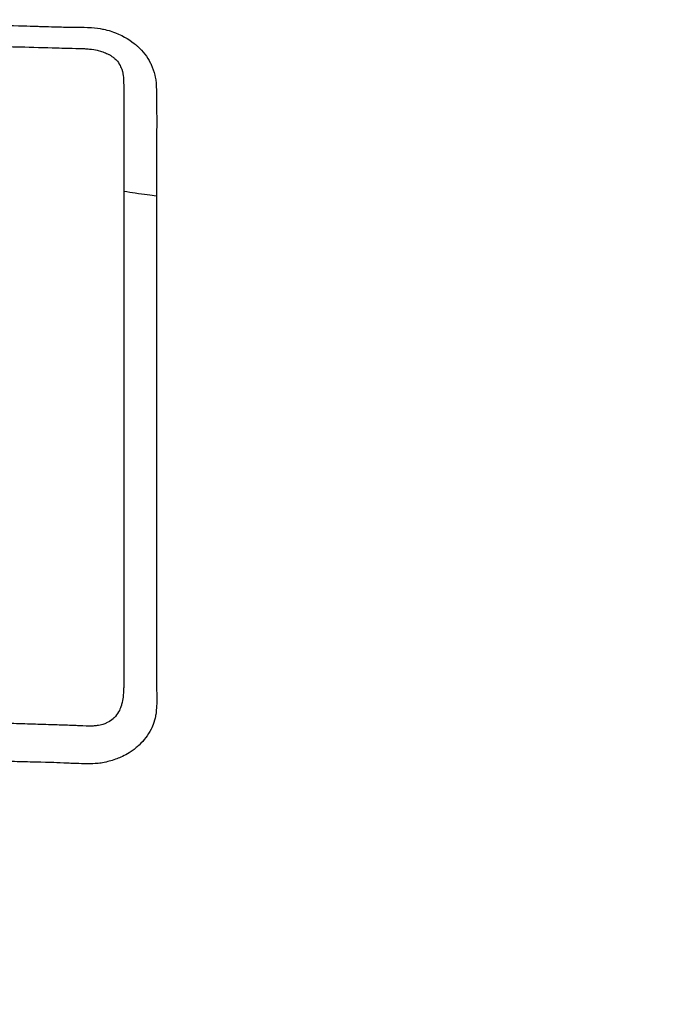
# Model space of a CAD drawing. Header units: millimetres. Extents: x 0 to 5219, y 0 to 2970.
# Tile 135 of 233: x 1013 to 1032, y 2724 to 2754. Entities that reach past the tile are written whole.
import ezdxf

# ---------------------------------------------------------------- set-up
doc = ezdxf.new("R2010")
doc.units = ezdxf.units.MM
doc.header["$LTSCALE"] = 0.2

# ---------------------------------------------------------------- blocks, each defined once
blk = doc.blocks.new('A$Cd797e9e4')
for p, q in [((11.531, 50.154), (11.531, 50.154)), ((11.531, 50.126), (11.531, 50.126)), ((11.529, 48.831), (11.528, 48.832))]:
    blk.add_line(p, q)
for centre, major_axis, start_param, end_param in [((0, 0), (-98.024, 0), 2.458015, 6.966763), ((0, 0.014), (97.379, 0), 5.607779, 7.641892), ((0, 0.006), (-49.176, 0), 4.475712, 4.475713), ((0, 0.002), (-44.179, 0), 4.448338, 4.44834), ((9.822, -1.949), (-38, 0), 4.667399, 4.667404)]:
    blk.add_ellipse(centre, major_axis=major_axis, ratio=0.999999, start_param=start_param, end_param=end_param)
for points, knots in [([(-0.057, 74.915), (0.41, 74.914), (2.636, 74.931), (7.582, 74.47), (9.478, 74.205), (12.611, 73.621), (13.856, 73.35), (16.741, 72.628), (18.37, 72.149), (20.895, 71.292), (21.806, 70.959), (23.188, 70.416), (23.666, 70.221), (26.68, 68.947), (29.141, 67.703), (34.65, 64.438), (37.625, 62.296), (40.752, 59.585), (41.116, 59.261), (44.46, 56.217), (47.148, 53.213), (49.79, 49.621), (50.081, 49.215), (50.635, 48.422), (50.902, 48.031), (51.3, 47.432), (51.436, 47.224), (52.075, 46.237), (52.596, 45.393), (53.34, 44.115), (53.587, 43.678), (54.484, 42.046), (55.087, 40.857), (56.243, 38.385), (56.805, 37.059), (57.547, 35.133), (57.759, 34.56), (58.593, 32.201), (59.125, 30.437), (59.633, 28.407), (59.69, 28.174), (59.863, 27.443), (59.973, 26.948), (60.149, 26.098), (60.222, 25.73), (60.667, 23.329), (61.115, 20.274), (61.218, 16.266), (61.222, 16.08), (61.268, 13.148), (61.091, 10.615), (60.74, 7.176), (60.533, 5.664), (59.818, 1.521), (59.201, -1.087), (58.302, -4.117), (58.154, -4.596), (57.715, -5.968), (57.411, -6.857), (56.809, -8.511), (56.512, -9.286), (56.069, -10.381), (55.931, -10.716), (55.539, -11.649), (55.269, -12.272), (54.815, -13.277), (54.642, -13.654), (54.466, -14.028)], [0.000004, 0.000004, 0.000004, 0.000004, 0.139875, 0.139875, 0.227512, 0.227512, 0.285894, 0.285894, 0.363713, 0.363713, 0.408155, 0.408155, 0.431826, 0.431826, 0.55804, 0.55804, 0.726318, 0.726318, 0.748791, 0.748791, 0.934846, 0.934846, 0.958293, 0.958293, 0.980317, 0.980317, 0.992046, 0.992046, 1.035571, 1.035571, 1.057896, 1.057896, 1.118512, 1.118512, 1.185121, 1.185121, 1.212956, 1.212956, 1.299325, 1.299325, 1.310275, 1.310275, 1.333714, 1.333714, 1.350359, 1.350359, 1.438721, 1.438721, 1.44302, 1.44302, 1.506527, 1.506527, 1.556602, 1.556602, 1.644538, 1.644538, 1.661123, 1.661123, 1.692259, 1.692259, 1.719331, 1.719331, 1.731162, 1.731162, 1.752878, 1.752878, 1.765924, 1.765924, 1.765924, 1.765924]), ([(-0.132, 70.393), (0.449, 70.395), (1.566, 70.394), (3.21, 70.276), (3.739, 70.239), (4.252, 70.193), (4.75, 70.141), (5.367, 70.078), (5.96, 70.005), (6.529, 69.926), (6.98, 69.863), (8.081, 69.715), (9.809, 69.366), (11.136, 69.098), (12.208, 68.834), (13.036, 68.619), (13.077, 68.608), (13.118, 68.598), (13.159, 68.587), (15.539, 67.962), (17.58, 67.264), (19.303, 66.594), (19.337, 66.581), (20.365, 66.213), (22.31, 65.323), (22.318, 65.319), (22.326, 65.315), (22.334, 65.311), (24.057, 64.522), (25.02, 63.992), (25.289, 63.849), (27.177, 62.845), (29.001, 61.733), (30.748, 60.52), (30.788, 60.493), (30.827, 60.465), (30.866, 60.438), (31.016, 60.333), (32.185, 59.565), (34.187, 57.918), (34.717, 57.482), (35.303, 56.983), (35.937, 56.412), (36.8, 55.636), (37.523, 54.934), (38.124, 54.326), (39.475, 52.96), (40.218, 52.079), (40.472, 51.785), (41.591, 50.49), (42.431, 49.39), (43.054, 48.537), (43.725, 47.617), (44.145, 46.983), (44.358, 46.662), (45.382, 45.111), (46.114, 43.822), (46.638, 42.848), (47.062, 42.06), (47.35, 41.476), (47.528, 41.11), (47.81, 40.532), (48.272, 39.57), (48.835, 38.192), (49.143, 37.438), (49.388, 36.784), (49.584, 36.235), (49.727, 35.836), (49.844, 35.492), (49.938, 35.206), (50.155, 34.552), (50.477, 33.546), (50.834, 32.169), (51.29, 30.413), (51.471, 29.376), (51.524, 29.09), (51.534, 29.041), (51.543, 28.992), (51.552, 28.943), (51.928, 26.913), (52.17, 24.861), (52.276, 22.802), (52.295, 22.433), (52.314, 21.997), (52.325, 21.493), (52.338, 20.949), (52.343, 20.326), (52.332, 19.624), (52.302, 17.833), (52.198, 16.783), (52.171, 16.468), (52.101, 15.65), (52.009, 14.833), (51.896, 14.018), (51.72, 12.749), (51.492, 11.485), (51.212, 10.232), (50.909, 8.868), (50.58, 7.676), (50.266, 6.651), (49.96, 5.654), (49.668, 4.814), (49.414, 4.125), (48.786, 2.422), (48.122, 0.92), (47.478, -0.394), (47.381, -0.593), (47.284, -0.787), (47.187, -0.977)], [-1, -1, -1, -1, -0.96875, -0.96875, -0.96875, -0.9547937, -0.9547937, -0.9547937, -0.9375, -0.9375, -0.9375, -0.90625, -0.90625, -0.90625, -0.875, -0.875, -0.875, -0.8739463, -0.8739463, -0.8739463, -0.8125, -0.8125, -0.8125, -0.7813822, -0.7813822, -0.7813822, -0.78125, -0.78125, -0.78125, -0.75, -0.75, -0.75, -0.6888795, -0.6888795, -0.6888795, -0.6875, -0.6875, -0.6875, -0.6380723, -0.6380723, -0.6380723, -0.625, -0.625, -0.625, -0.6057577, -0.6057577, -0.6057577, -0.5625, -0.5625, -0.5625, -0.5324119, -0.5324119, -0.5324119, -0.5, -0.5, -0.5, -0.4654336, -0.4654336, -0.4654336, -0.4375, -0.4375, -0.4375, -0.40625, -0.40625, -0.40625, -0.3881699, -0.3881699, -0.3881699, -0.375, -0.375, -0.375, -0.34375, -0.34375, -0.34375, -0.3125, -0.3125, -0.3125, -0.3110249, -0.3110249, -0.3110249, -0.25, -0.25, -0.25, -0.2349777, -0.2349777, -0.2349777, -0.21875, -0.21875, -0.21875, -0.1875, -0.1875, -0.1875, -0.1630802, -0.1630802, -0.1630802, -0.125, -0.125, -0.125, -0.0933033, -0.0933033, -0.0933033, -0.0625, -0.0625, -0.0625, -0.0165509, -0.0165509, -0.0165509, -0.0096046, -0.0096046, -0.0096046, -0.0096046]), ([(46.354, 0.125), (46.505, 0.463), (46.653, 0.805), (47.544, 2.943), (48.171, 4.782), (49.688, 10.36), (50.228, 14.193), (50.29, 20.593), (50.093, 23.137), (48.818, 30.906), (46.865, 36.937), (39.976, 47.638), (35.782, 52.328), (26.807, 58.767), (23.109, 60.8), (16.479, 63.508), (13.649, 64.408), (8.648, 65.563), (6.474, 65.931), (2.833, 66.295), (1.355, 66.374), (-0.132, 66.371)], [-12.438557, -12.438557, -12.438557, -12.438557, -12.251128, -12.251128, -11.274972, -11.274972, -9.337784, -9.337784, -8.051587, -8.051587, -5.366006, -5.366006, -3.267179, -3.267179, -1.993957, -1.993957, -1.102626, -1.102626, -0.445934, -0.445934, 0, 0, 0, 0]), ([(-12.336, 52.328), (-12.31, 52.377), (-12.28, 52.427), (-12.247, 52.479), (-12.183, 52.575), (-12.082, 52.716), (-11.905, 52.871), (-11.854, 52.915), (-11.798, 52.96), (-11.735, 53.005), (-11.644, 53.069), (-11.537, 53.133), (-11.412, 53.189), (-11.388, 53.201), (-11.344, 53.22), (-11.278, 53.245), (-11.264, 53.25), (-11.25, 53.255), (-11.234, 53.261), (-11.155, 53.288), (-11.092, 53.306), (-11.046, 53.318), (-10.833, 53.373), (-10.686, 53.384), (-10.617, 53.393), (-10.595, 53.395), (-10.572, 53.398), (-10.548, 53.4), (-10.537, 53.4), (-10.526, 53.401), (-10.515, 53.402), (-10.497, 53.404), (-10.471, 53.405), (-10.437, 53.407), (-10.385, 53.41), (-10.329, 53.413), (-10.268, 53.415), (-10.142, 53.42), (-10.007, 53.424), (-9.862, 53.426), (-9.76, 53.427), (-9.658, 53.429), (-9.556, 53.43), (-9.45, 53.432), (-9.358, 53.433), (-9.279, 53.434), (-9.269, 53.435), (-9.189, 53.437), (-9.041, 53.441), (-8.613, 53.452), (-7.609, 53.48), (-6.029, 53.508), (-5.188, 53.524), (-4.183, 53.539), (-3.015, 53.549), (-2.993, 53.549), (-2.97, 53.549), (-2.948, 53.55), (-1.965, 53.558), (-0.983, 53.562), (0, 53.562), (1.005, 53.562), (2.01, 53.556), (3.015, 53.547), (3.893, 53.538), (4.77, 53.526), (5.648, 53.51), (5.779, 53.508), (5.906, 53.506), (6.029, 53.503), (7.698, 53.472), (8.647, 53.444), (8.878, 53.437), (8.934, 53.435), (8.987, 53.434), (9.039, 53.432), (9.308, 53.425), (9.524, 53.419), (9.688, 53.415), (9.696, 53.415), (9.829, 53.414), (10.088, 53.411), (10.26, 53.409), (10.4, 53.404), (10.509, 53.397), (10.522, 53.396), (10.535, 53.396), (10.548, 53.395), (10.676, 53.387), (10.788, 53.37), (10.884, 53.351), (10.919, 53.344), (10.986, 53.331), (11.08, 53.304), (11.125, 53.291), (11.191, 53.272), (11.275, 53.239), (11.547, 53.134), (11.754, 52.996), (11.906, 52.866), (11.918, 52.856), (11.93, 52.846), (11.941, 52.836)], [-0.7142094, -0.7142094, -0.7142094, -0.7142094, -0.7125, -0.7125, -0.7125, -0.7052, -0.7052, -0.7052, -0.703125, -0.703125, -0.703125, -0.6984375, -0.6984375, -0.6984375, -0.6964914, -0.6964914, -0.6964914, -0.6960938, -0.6960938, -0.6960938, -0.69375, -0.69375, -0.69375, -0.6890625, -0.6890625, -0.6890625, -0.6882429, -0.6882429, -0.6882429, -0.6878906, -0.6878906, -0.6878906, -0.6867188, -0.6867188, -0.6867188, -0.684375, -0.684375, -0.684375, -0.6796875, -0.6796875, -0.6796875, -0.6773438, -0.6773438, -0.6773438, -0.675, -0.675, -0.675, -0.6612454, -0.6612454, -0.6612454, -0.6215414, -0.6215414, -0.6215414, -0.6004041, -0.6004041, -0.6004041, -0.6, -0.6, -0.6, -0.5657113, -0.5657113, -0.5657113, -0.530642, -0.530642, -0.530642, -0.5, -0.5, -0.5, -0.4974224, -0.4974224, -0.4974224, -0.4625, -0.4625, -0.4625, -0.4609813, -0.4609813, -0.4609813, -0.453125, -0.453125, -0.453125, -0.4484375, -0.4484375, -0.4484375, -0.44375, -0.44375, -0.44375, -0.4433217, -0.4433217, -0.4433217, -0.4390625, -0.4390625, -0.4390625, -0.4367187, -0.4367187, -0.4367187, -0.434375, -0.434375, -0.434375, -0.4257634, -0.4257634, -0.4257634, -0.4250819, -0.4250819, -0.4250819, -0.4250819]), ([(0.007, 52.915), (0.935, 52.915), (1.862, 52.911), (2.789, 52.903), (3.602, 52.896), (4.415, 52.886), (5.228, 52.873), (5.348, 52.871), (5.465, 52.869), (5.578, 52.867), (7.007, 52.843), (7.837, 52.821), (8.069, 52.815), (8.167, 52.813), (8.265, 52.811), (8.364, 52.808), (8.739, 52.798), (9.113, 52.79), (9.488, 52.777), (9.496, 52.777), (9.585, 52.774), (9.756, 52.768), (9.868, 52.764), (10.015, 52.764), (10.197, 52.76), (10.207, 52.76), (10.217, 52.76), (10.227, 52.76), (10.261, 52.758), (10.295, 52.757), (10.332, 52.754), (10.374, 52.751), (10.413, 52.748), (10.448, 52.744), (10.472, 52.742), (10.495, 52.739), (10.515, 52.736), (10.527, 52.735), (10.648, 52.732), (10.85, 52.668), (10.908, 52.65), (10.96, 52.63), (11.005, 52.61), (11.019, 52.604), (11.042, 52.594), (11.073, 52.578), (11.082, 52.574), (11.091, 52.569), (11.1, 52.563), (11.11, 52.557), (11.12, 52.551), (11.131, 52.544), (11.158, 52.527), (11.181, 52.51), (11.202, 52.494)], [0.4344281, 0.4344281, 0.4344281, 0.4344281, 0.4693588, 0.4693588, 0.4693588, 0.5, 0.5, 0.5, 0.5026118, 0.5026118, 0.5026118, 0.5357143, 0.5357143, 0.5357143, 0.5394233, 0.5394233, 0.5394233, 0.5535714, 0.5535714, 0.5535714, 0.5589548, 0.5589548, 0.5589548, 0.5625, 0.5625, 0.5625, 0.5630254, 0.5630254, 0.5630254, 0.5647321, 0.5647321, 0.5647321, 0.5660423, 0.5660423, 0.5660423, 0.5669643, 0.5669643, 0.5669643, 0.5714286, 0.5714286, 0.5714286, 0.5731027, 0.5731027, 0.5731027, 0.5739397, 0.5739397, 0.5739397, 0.5743472, 0.5743472, 0.5743472, 0.5747768, 0.5747768, 0.5747768, 0.5757284, 0.5757284, 0.5757284, 0.5757284]), ([(11.941, 52.836), (11.943, 52.835), (11.944, 52.833), (11.945, 52.832), (12.119, 52.677), (12.25, 52.502), (12.34, 52.325), (12.35, 52.306), (12.359, 52.287), (12.368, 52.269), (12.416, 52.165), (12.454, 52.056), (12.48, 51.946), (12.501, 51.859), (12.507, 51.801), (12.511, 51.772), (12.514, 51.742), (12.517, 51.711), (12.519, 51.679), (12.522, 51.643), (12.523, 51.604), (12.524, 51.563), (12.527, 51.454), (12.53, 51.304), (12.532, 51.112), (12.534, 50.914), (12.535, 50.775), (12.535, 50.696), (12.535, 50.604), (12.535, 50.493), (12.535, 50.365), (12.535, 50.249), (12.534, 50.117), (12.533, 49.972), (12.53, 49.599), (12.529, 49.411), (12.529, 49.41), (12.528, 49.344), (12.528, 49.145), (12.528, 48.812), (12.528, 48.311), (12.528, 47.941), (12.529, 47.705), (12.529, 47.632), (12.529, 47.571), (12.529, 47.524)], [-0.42508191, -0.42508191, -0.42508191, -0.42508191, -0.425, -0.425, -0.425, -0.41652249, -0.41652249, -0.41652249, -0.415625, -0.415625, -0.415625, -0.4109375, -0.4109375, -0.4109375, -0.40859375, -0.40859375, -0.40859375, -0.40748306, -0.40748306, -0.40748306, -0.40625, -0.40625, -0.40625, -0.4015625, -0.4015625, -0.4015625, -0.396875, -0.396875, -0.396875, -0.3919545, -0.3919545, -0.3919545, -0.3875, -0.3875, -0.3875, -0.378125, -0.378125, -0.378125, -0.36875, -0.36875, -0.36875, -0.35441881, -0.35441881, -0.35441881, -0.35, -0.35, -0.35, -0.35]), ([(11.202, 52.494), (11.217, 52.482), (11.231, 52.471), (11.243, 52.46), (11.253, 52.452), (11.267, 52.44), (11.284, 52.425), (11.296, 52.414), (11.303, 52.407), (11.306, 52.405), (11.347, 52.357), (11.385, 52.301), (11.417, 52.239), (11.443, 52.189), (11.463, 52.14), (11.479, 52.096), (11.483, 52.084), (11.486, 52.074), (11.489, 52.063), (11.493, 52.048), (11.496, 52.034), (11.499, 52.021), (11.505, 51.979), (11.518, 51.906), (11.523, 51.802), (11.525, 51.776), (11.527, 51.725), (11.528, 51.65), (11.528, 51.626), (11.529, 51.604), (11.529, 51.583), (11.529, 51.551), (11.529, 51.523), (11.529, 51.5), (11.529, 51.499), (11.528, 51.483), (11.529, 51.451), (11.529, 51.432), (11.529, 51.407), (11.529, 51.376), (11.529, 51.357), (11.529, 51.326), (11.529, 51.284), (11.529, 51.27), (11.53, 51.199), (11.531, 51.071), (11.532, 50.79), (11.531, 50.508), (11.531, 50.226), (11.532, 49.874), (11.531, 49.522), (11.531, 49.17), (11.531, 49.169), (11.531, 48.858), (11.531, 48.234), (11.531, 48.145), (11.531, 47.985), (11.531, 47.755), (11.531, 47.624), (11.531, 47.471), (11.531, 47.294)], [0.57572844, 0.57572844, 0.57572844, 0.57572844, 0.57645089, 0.57645089, 0.57645089, 0.57728795, 0.57728795, 0.57728795, 0.578125, 0.578125, 0.578125, 0.58147321, 0.58147321, 0.58147321, 0.58314732, 0.58314732, 0.58314732, 0.58383587, 0.58383587, 0.58383587, 0.58482143, 0.58482143, 0.58482143, 0.58816964, 0.58816964, 0.58816964, 0.58984375, 0.58984375, 0.58984375, 0.59048811, 0.59048811, 0.59048811, 0.59151786, 0.59151786, 0.59151786, 0.59255714, 0.59255714, 0.59255714, 0.59319196, 0.59319196, 0.59319196, 0.59486607, 0.59486607, 0.59486607, 0.59821429, 0.59821429, 0.59821429, 0.61014843, 0.61014843, 0.61014843, 0.625, 0.625, 0.625, 0.63839286, 0.63839286, 0.63839286, 0.64694198, 0.64694198, 0.64694198, 0.65178571, 0.65178571, 0.65178571, 0.65178571]), ([(11.529, 48.404), (11.655, 48.383), (11.773, 48.364), (12.15, 48.305), (12.364, 48.275), (12.525, 48.258)], [-0.5636366, -0.5636366, -0.5636366, -0.5636366, -0.4838154, -0.4838154, -0.2878423, -0.2878423, -0.2878423, -0.2878423]), ([(11.531, 47.294), (11.531, 46.962), (11.531, 46.333), (11.531, 45.405), (11.531, 45.356), (11.531, 45.308), (11.531, 45.259), (11.531, 44.341), (11.531, 43.503), (11.531, 42.741), (11.531, 41.75), (11.531, 40.89), (11.531, 40.176), (11.531, 38.796), (11.531, 37.956), (11.531, 37.665), (11.531, 37.505), (11.531, 37.344), (11.531, 37.183), (11.53, 36.687), (11.531, 36.191), (11.531, 35.693), (11.531, 35.494), (11.531, 35.164), (11.532, 34.702), (11.532, 34.591), (11.532, 34.479), (11.532, 34.365), (11.532, 34.152), (11.533, 33.933), (11.532, 33.709), (11.532, 33.612), (11.531, 33.529), (11.531, 33.46), (11.531, 33.441), (11.53, 33.422), (11.53, 33.405), (11.529, 33.302), (11.528, 33.237), (11.527, 33.21), (11.524, 33.111), (11.518, 33.027), (11.509, 32.958), (11.509, 32.952), (11.508, 32.946), (11.507, 32.941), (11.499, 32.874), (11.486, 32.798), (11.462, 32.715), (11.462, 32.715), (11.457, 32.691), (11.442, 32.647), (11.428, 32.609), (11.407, 32.555), (11.371, 32.49), (11.335, 32.426), (11.291, 32.367), (11.238, 32.313), (11.236, 32.311), (11.233, 32.308), (11.231, 32.306), (11.228, 32.302), (11.224, 32.299), (11.221, 32.296), (11.208, 32.283), (11.149, 32.218), (11.008, 32.153), (10.986, 32.143), (10.959, 32.131), (10.926, 32.12), (10.881, 32.103), (10.824, 32.088), (10.756, 32.076), (10.736, 32.073), (10.712, 32.069), (10.684, 32.066), (10.648, 32.063), (10.605, 32.06), (10.556, 32.058)], [0.6517857, 0.6517857, 0.6517857, 0.6517857, 0.6785714, 0.6785714, 0.6785714, 0.6797281, 0.6797281, 0.6797281, 0.7017453, 0.7017453, 0.7017453, 0.7303747, 0.7303747, 0.7303747, 0.7857143, 0.7857143, 0.7857143, 0.7922841, 0.7922841, 0.7922841, 0.8125, 0.8125, 0.8125, 0.8258929, 0.8258929, 0.8258929, 0.8305652, 0.8305652, 0.8305652, 0.8392857, 0.8392857, 0.8392857, 0.8426339, 0.8426339, 0.8426339, 0.8431179, 0.8431179, 0.8431179, 0.8459821, 0.8459821, 0.8459821, 0.8493304, 0.8493304, 0.8493304, 0.8496066, 0.8496066, 0.8496066, 0.8526786, 0.8526786, 0.8526786, 0.8544889, 0.8544889, 0.8544889, 0.8560268, 0.8560268, 0.8560268, 0.8590434, 0.8590434, 0.8590434, 0.8591891, 0.8591891, 0.8591891, 0.859375, 0.859375, 0.859375, 0.8627232, 0.8627232, 0.8627232, 0.8641237, 0.8641237, 0.8641237, 0.8660714, 0.8660714, 0.8660714, 0.8675382, 0.8675382, 0.8675382, 0.8694294, 0.8694294, 0.8694294, 0.8694294]), ([(12.529, 47.524), (12.529, 47.006), (12.529, 46.176), (12.529, 45.019), (12.529, 44.256), (12.529, 43.349), (12.529, 42.305), (12.529, 41.515), (12.53, 40.648), (12.53, 39.695), (12.53, 39.659), (12.53, 39.623), (12.53, 39.587), (12.53, 38.718), (12.531, 38.078), (12.531, 37.675), (12.531, 37.164), (12.531, 36.743), (12.531, 36.414), (12.53, 35.935), (12.531, 35.65), (12.531, 35.562), (12.532, 34.31), (12.525, 33.641), (12.526, 33.558), (12.527, 33.508), (12.528, 33.464), (12.529, 33.427), (12.529, 33.365), (12.531, 33.321), (12.531, 33.293), (12.532, 33.254), (12.537, 33.12), (12.538, 32.892), (12.538, 32.78), (12.535, 32.692), (12.531, 32.627), (12.522, 32.493), (12.507, 32.412), (12.502, 32.381), (12.496, 32.344), (12.484, 32.271), (12.449, 32.167), (12.42, 32.08), (12.389, 32.012), (12.363, 31.961), (12.315, 31.866), (12.26, 31.781), (12.203, 31.706), (12.145, 31.629), (12.078, 31.552), (11.999, 31.477), (11.959, 31.439), (11.92, 31.405), (11.883, 31.375), (11.88, 31.373), (11.877, 31.37), (11.874, 31.368), (11.833, 31.335), (11.794, 31.307), (11.756, 31.282), (11.677, 31.229), (11.605, 31.19), (11.543, 31.159), (11.464, 31.119), (11.402, 31.094), (11.36, 31.077), (11.304, 31.054), (11.244, 31.032), (11.178, 31.01), (11.12, 30.992), (11.059, 30.975), (10.993, 30.959), (10.99, 30.958), (10.988, 30.958), (10.985, 30.957)], [-0.35, -0.35, -0.35, -0.35, -0.3036755, -0.3036755, -0.3036755, -0.273124, -0.273124, -0.273124, -0.25, -0.25, -0.25, -0.248947, -0.248947, -0.248947, -0.2232143, -0.2232143, -0.2232143, -0.2123203, -0.2123203, -0.2123203, -0.1964286, -0.1964286, -0.1964286, -0.1696429, -0.1696429, -0.1696429, -0.1683773, -0.1683773, -0.1683773, -0.1662946, -0.1662946, -0.1662946, -0.1629464, -0.1629464, -0.1629464, -0.1595982, -0.1595982, -0.1595982, -0.15625, -0.15625, -0.15625, -0.1533801, -0.1533801, -0.1533801, -0.1505102, -0.1505102, -0.1505102, -0.1466837, -0.1466837, -0.1466837, -0.1428571, -0.1428571, -0.1428571, -0.1409439, -0.1409439, -0.1409439, -0.1408082, -0.1408082, -0.1408082, -0.1390306, -0.1390306, -0.1390306, -0.1367836, -0.1367836, -0.1367836, -0.1339286, -0.1339286, -0.1339286, -0.1315425, -0.1315425, -0.1315425, -0.1294643, -0.1294643, -0.1294643, -0.129396, -0.129396, -0.129396, -0.129396]), ([(10.556, 32.058), (10.455, 32.055), (10.328, 32.06), (10.173, 32.068), (10.157, 32.068), (10.139, 32.069), (10.122, 32.07), (10.094, 32.071), (10.066, 32.072), (10.04, 32.073), (9.919, 32.078), (9.824, 32.081), (9.753, 32.084), (9.578, 32.089), (9.405, 32.094), (9.234, 32.1), (9.017, 32.107), (8.803, 32.114), (8.591, 32.12), (8.373, 32.126), (8.147, 32.132), (7.913, 32.138), (7.487, 32.148), (7.034, 32.158), (6.554, 32.167), (6.327, 32.171), (5.901, 32.179), (5.277, 32.187), (4.862, 32.193), (4.36, 32.199), (3.771, 32.204), (1.264, 32.226), (0.005, 32.217), (0, 32.217)], [0.8694294, 0.8694294, 0.8694294, 0.8694294, 0.8733039, 0.8733039, 0.8733039, 0.8737245, 0.8737245, 0.8737245, 0.8747406, 0.8747406, 0.8747406, 0.8794643, 0.8794643, 0.8794643, 0.8853665, 0.8853665, 0.8853665, 0.8928571, 0.8928571, 0.8928571, 0.9023572, 0.9023572, 0.9023572, 0.9196429, 0.9196429, 0.9196429, 0.9357416, 0.9357416, 0.9357416, 0.9464286, 0.9464286, 0.9464286, 1, 1, 1, 1]), ([(10.985, 30.957), (10.91, 30.94), (10.846, 30.929), (10.795, 30.922), (10.73, 30.914), (10.684, 30.911), (10.66, 30.91), (10.57, 30.906), (10.455, 30.905), (10.315, 30.907), (10.1, 30.91), (9.935, 30.918), (9.823, 30.923), (9.651, 30.93), (9.507, 30.936), (9.39, 30.94), (9.348, 30.942), (9.264, 30.944), (9.139, 30.947), (8.758, 30.956), (8.514, 30.963), (8.408, 30.965), (8.388, 30.966), (8.373, 30.966), (8.362, 30.966), (8.142, 30.972), (7.918, 30.978), (7.692, 30.983), (7.447, 30.988), (6.956, 30.999), (6.219, 31.011), (6.07, 31.014), (5.866, 31.017), (5.606, 31.022), (4.588, 31.037), (2.719, 31.066), (0, 31.067)], [-0.129396, -0.129396, -0.129396, -0.129396, -0.1274723, -0.1274723, -0.1274723, -0.125, -0.125, -0.125, -0.1205357, -0.1205357, -0.1205357, -0.1160714, -0.1160714, -0.1160714, -0.1116071, -0.1116071, -0.1116071, -0.1071429, -0.1071429, -0.1071429, -0.0996265, -0.0996265, -0.0996265, -0.0982143, -0.0982143, -0.0982143, -0.0892857, -0.0892857, -0.0892857, -0.0714286, -0.0714286, -0.0714286, -0.0569264, -0.0569264, -0.0569264, 0, 0, 0, 0])]:
    blk.add_open_spline(points, degree=3, knots=knots)

msp = doc.modelspace()

# ---------------------------------------------------------------- block references
msp.add_blockref('A$Cd797e9e4', (1004.418, 2700.116))

doc.saveas('drawing.dxf')
